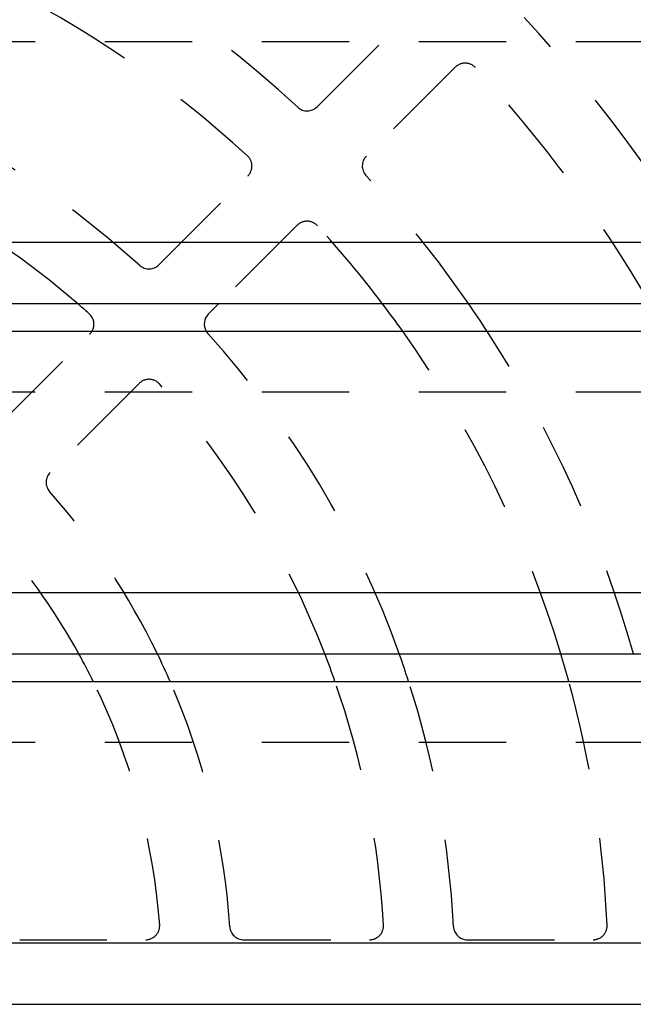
# Model space of a CAD drawing. Extents: x 3.7 to 27.5, y 0.6 to 16.6.
# Tile 20 of 26: x 8.853 to 9.732, y 6.078 to 7.489. Entities that reach past the tile are written whole.
import ezdxf

# ---------------------------------------------------------------- set-up
doc = ezdxf.new("R2010")
doc.units = 0
doc.linetypes.add('HIDDEN', pattern=[0.1875, 0.125, -0.0625])
doc.layers.add('ACSRY', color=30, linetype='CONTINUOUS')

msp = doc.modelspace()

# ---------------------------------------------------------------- linework, layer by layer
at = {"layer": 'ACSRY', "color": 30, "linetype": 'HIDDEN'}
for p, q in [((9.2787, 7.3641), (9.406, 7.4914)), ((11.5746, 7.4571), (8.1369, 7.4571)), ((9.4767, 7.4207), (9.3494, 7.2934)), ((9.0521, 7.1376), (9.1796, 7.265)), ((9.2503, 7.1943), (9.1381, 7.0821)), ((8.8255, 6.9109), (8.953, 7.0384)), ((11.5746, 6.9551), (8.1369, 6.9551)), ((9.0237, 6.9677), (8.8962, 6.8402)), ((11.5746, 6.4531), (8.1369, 6.4531)), ((8.8526, 6.1706), (9.0332, 6.1706)), ((9.1736, 6.1706), (9.3539, 6.1706)), ((9.4941, 6.1706), (9.6743, 6.1706))]:
    msp.add_line(p, q, dxfattribs=at)
at = {"layer": 'ACSRY', "color": 30, "linetype": 'CONTINUOUS'}
for p, q in [((11.5746, 7.1698), (4.6371, 7.1698)), ((8.1369, 7.0821), (11.5746, 7.0821)), ((9.1381, 7.0821), (9.1229, 7.0669)), ((8.1369, 7.0428), (11.5746, 7.0428)), ((11.5746, 6.6678), (4.6371, 6.6678)), ((8.1369, 6.5801), (11.5746, 6.5801)), ((8.1369, 6.5408), (11.5746, 6.5408)), ((11.5746, 6.1658), (4.6371, 6.1658)), ((8.1369, 6.0781), (11.5746, 6.0781))]:
    msp.add_line(p, q, dxfattribs=at)
at = {"layer": 'ACSRY', "color": 30, "linetype": 'HIDDEN'}
for centre, radius, start, end in [((8.1059, 6.1206), 1.59, 47.5554, 63.6055), ((8.1059, 6.1206), 1.69, 47.3461, 57.4318), ((8.1059, 6.1206), 2.01, 28.5801, 43.0239), ((8.1059, 6.1206), 1.37, 47.8866, 87.1134), ((9.4909, 7.4066), 0.02, 42.8774, 135), ((8.1059, 6.1206), 1.91, 30.2274, 42.8774), ((8.1059, 6.1206), 1.27, 49.212, 86.7898), ((9.2645, 7.3782), 0.02, 227.3461, 315), ((9.1654, 7.2791), 0.02, 315, 47.5554), ((9.3635, 7.2792), 0.02, 135, 222.6539), ((8.1059, 6.1206), 1.69, 34.6784, 42.6539), ((9.2644, 7.1801), 0.02, 42.4446, 135), ((8.1059, 6.1206), 1.59, 37.2111, 42.4446), ((9.038, 7.1517), 0.02, 227.8866, 315), ((8.9389, 7.0526), 0.02, 315, 330.8435), ((9.137, 7.0527), 0.02, 209.6164, 222.1134), ((8.1059, 6.1206), 1.59, 16.7999, 35.4528), ((8.1059, 6.1206), 1.69, 15.779, 33.0732), ((8.1059, 6.1206), 1.37, 19.5995, 42.1134), ((9.0379, 6.9536), 0.02, 41.7898, 135), ((8.1059, 6.1206), 1.27, 21.2142, 41.7898), ((8.9104, 6.8261), 0.02, 135, 221.249), ((8.1059, 6.1206), 1.05, 25.9556, 41.249), ((8.1059, 6.1206), 0.95, 28.9303, 40.6833), ((8.1059, 6.1206), 0.95, 4.3167, 26.2551), ((8.1059, 6.1206), 1.05, 3.751, 23.5931), ((8.1059, 6.1206), 1.27, 3.2102, 19.3237), ((8.1059, 6.1206), 1.37, 2.8866, 17.8636), ((8.1059, 6.1206), 1.59, 2.5554, 15.3258), ((9.0332, 6.1906), 0.02, 270, 4.3167), ((9.1736, 6.1906), 0.02, 183.751, 270), ((9.3539, 6.1906), 0.02, 270, 3.2102), ((9.4941, 6.1906), 0.02, 182.8866, 270), ((9.6743, 6.1906), 0.02, 270, 2.5554)]:
    msp.add_arc(centre, radius, start, end, dxfattribs=at)
at = {"layer": 'ACSRY', "color": 30, "linetype": 'CONTINUOUS'}
for centre, radius, start, end in [((8.1059, 6.1206), 1.27, 48.2102, 49.212), ((8.1059, 6.1206), 1.59, 35.4528, 37.2111), ((8.1059, 6.1206), 1.69, 33.0732, 34.6784), ((8.9389, 7.0526), 0.02, 330.8435, 48.2102), ((9.137, 7.0527), 0.02, 135, 209.6164), ((8.1059, 6.1206), 0.95, 26.2551, 28.9303), ((8.1059, 6.1206), 1.05, 23.5931, 25.9556), ((8.1059, 6.1206), 1.27, 19.3237, 21.2142), ((8.1059, 6.1206), 1.37, 17.8636, 19.5995), ((8.1059, 6.1206), 1.59, 15.3258, 16.7999)]:
    msp.add_arc(centre, radius, start, end, dxfattribs=at)

doc.saveas('drawing.dxf')
